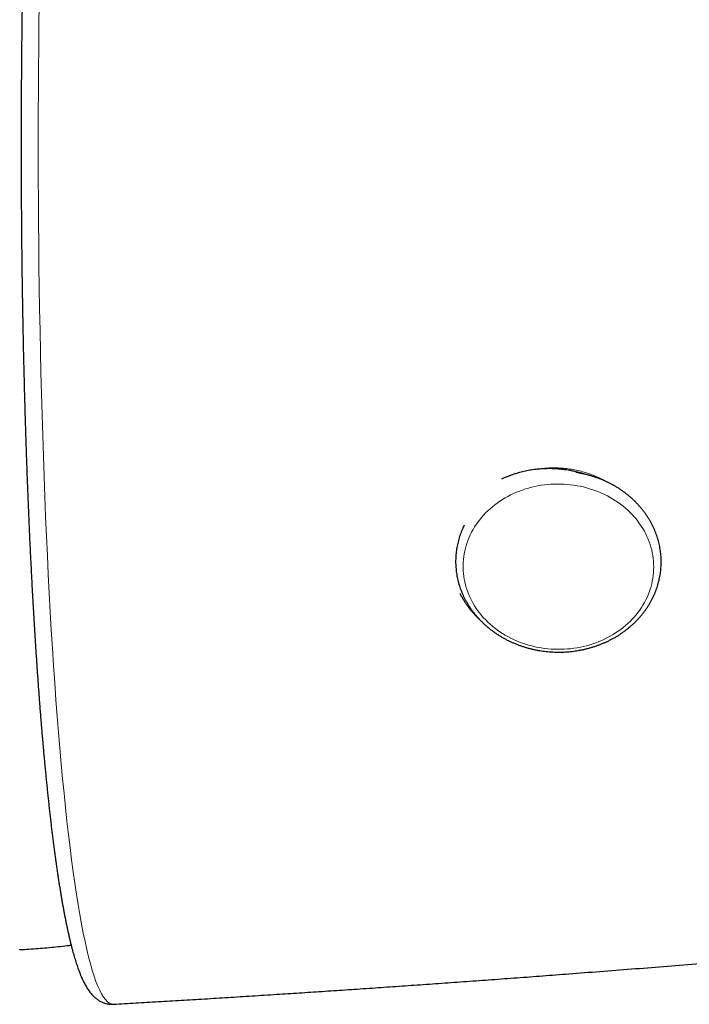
# Model space of a CAD drawing. Header units: millimetres. Extents: x 8 to 701, y 12 to 648.
# Tile 78 of 205: x 373 to 392, y 238 to 266. Entities that reach past the tile are written whole.
import ezdxf

# ---------------------------------------------------------------- set-up
doc = ezdxf.new("R2010")
doc.units = ezdxf.units.MM

msp = doc.modelspace()

# ---------------------------------------------------------------- linework, layer by layer
at = {"color": 252, "linetype": 'Continuous', "lineweight": 0, "flags": 128}
for points in [[(373.739, 266.644), (373.731, 266.032), (373.724, 265.417), (373.718, 264.8), (373.714, 264.182), (373.712, 263.563), (373.71, 262.944), (373.71, 262.324), (373.712, 261.704), (373.715, 261.085), (373.719, 260.467), (373.724, 259.851), (373.731, 259.236), (373.739, 258.624), (373.749, 258.014), (373.76, 257.407), (373.772, 256.804), (373.786, 256.204), (373.801, 255.609), (373.817, 255.018), (373.835, 254.432), (373.854, 253.852), (373.874, 253.277), (373.896, 252.708), (373.918, 252.146), (373.942, 251.59), (373.968, 251.042), (373.994, 250.502), (374.022, 249.969), (374.05, 249.444), (374.08, 248.928), (374.111, 248.421), (374.144, 247.924), (374.177, 247.435), (374.211, 246.957), (374.247, 246.489), (374.283, 246.031), (374.32, 245.585), (374.359, 245.149), (374.398, 244.725), (374.439, 244.312), (374.48, 243.911), (374.522, 243.523), (374.565, 243.147), (374.609, 242.783), (374.653, 242.433), (374.698, 242.095), (374.744, 241.771), (374.791, 241.461), (374.839, 241.164), (374.887, 240.882), (374.935, 240.613), (374.985, 240.359), (375.034, 240.119), (375.085, 239.894), (375.136, 239.684), (375.187, 239.488), (375.239, 239.308), (375.291, 239.143), (375.343, 238.993), (375.396, 238.859), (375.449, 238.74), (375.502, 238.636), (375.556, 238.548), (375.609, 238.476), (375.663, 238.42), (375.717, 238.379), (375.771, 238.354), (375.825, 238.345), (375.84, 238.345)], [(388.307, 253.059), (388.399, 253.061), (388.492, 253.06), (388.584, 253.056), (388.677, 253.05), (388.769, 253.041), (388.86, 253.029), (388.952, 253.014), (389.042, 252.997), (389.132, 252.977), (389.221, 252.954), (389.309, 252.929), (389.396, 252.901), (389.482, 252.871), (389.566, 252.838), (389.649, 252.802), (389.731, 252.764), (389.811, 252.724), (389.89, 252.681), (389.967, 252.636), (390.042, 252.589), (390.115, 252.54), (390.186, 252.488), (390.255, 252.435), (390.322, 252.379), (390.387, 252.321), (390.449, 252.262), (390.509, 252.2), (390.567, 252.137), (390.622, 252.073), (390.674, 252.006), (390.724, 251.938), (390.771, 251.869), (390.815, 251.798), (390.857, 251.727), (390.895, 251.653), (390.931, 251.579), (390.964, 251.504), (390.993, 251.428), (391.02, 251.351), (391.044, 251.273), (391.064, 251.195), (391.082, 251.116), (391.096, 251.037), (391.107, 250.957), (391.115, 250.877), (391.12, 250.797), (391.122, 250.717), (391.12, 250.636), (391.116, 250.556), (391.108, 250.476), (391.097, 250.397), (391.082, 250.317), (391.065, 250.239), (391.045, 250.16), (391.021, 250.083), (390.995, 250.006), (390.965, 249.93), (390.932, 249.855), (390.897, 249.781), (390.858, 249.708), (390.817, 249.636), (390.773, 249.566), (390.726, 249.497), (390.676, 249.429), (390.624, 249.363), (390.569, 249.299), (390.511, 249.236), (390.452, 249.175), (390.389, 249.115), (390.325, 249.058), (390.258, 249.003), (390.189, 248.949), (390.118, 248.898), (390.045, 248.849), (389.97, 248.802), (389.893, 248.758), (389.814, 248.715), (389.734, 248.675), (389.653, 248.638), (389.569, 248.603), (389.485, 248.57), (389.399, 248.54), (389.312, 248.513), (389.224, 248.488), (389.135, 248.465), (389.046, 248.446), (388.955, 248.429), (388.864, 248.415), (388.772, 248.403), (388.68, 248.395), (388.588, 248.389), (388.495, 248.385), (388.403, 248.385), (388.31, 248.387), (388.218, 248.392), (388.126, 248.4), (388.034, 248.411), (387.942, 248.424), (387.852, 248.44), (387.761, 248.458), (387.672, 248.48), (387.584, 248.504), (387.496, 248.53), (387.41, 248.559), (387.324, 248.591), (387.241, 248.625), (387.158, 248.662), (387.077, 248.701), (386.998, 248.743), (386.92, 248.786), (386.844, 248.833), (386.77, 248.881), (386.698, 248.931), (386.627, 248.984), (386.559, 249.039), (386.494, 249.095), (386.43, 249.154), (386.369, 249.215), (386.31, 249.277), (386.254, 249.341), (386.2, 249.406), (386.149, 249.473), (386.101, 249.542), (386.055, 249.612), (386.012, 249.683), (385.972, 249.756), (385.935, 249.829), (385.901, 249.904), (385.869, 249.98), (385.841, 250.056), (385.816, 250.133), (385.794, 250.211), (385.775, 250.29), (385.759, 250.369), (385.746, 250.449), (385.737, 250.529), (385.73, 250.609), (385.727, 250.689), (385.727, 250.769), (385.73, 250.849), (385.736, 250.93), (385.746, 251.009), (385.758, 251.089), (385.774, 251.168), (385.793, 251.246), (385.815, 251.324), (385.84, 251.402), (385.868, 251.478), (385.899, 251.553), (385.933, 251.628), (385.971, 251.701), (386.01, 251.774), (386.053, 251.845), (386.099, 251.915), (386.147, 251.983), (386.198, 252.05), (386.252, 252.115), (386.308, 252.179), (386.367, 252.241), (386.428, 252.301), (386.491, 252.359), (386.557, 252.416), (386.625, 252.47), (386.695, 252.522), (386.767, 252.572), (386.841, 252.62), (386.917, 252.666), (386.994, 252.71), (387.074, 252.751), (387.155, 252.79), (387.237, 252.826), (387.321, 252.86), (387.406, 252.891), (387.493, 252.92), (387.58, 252.946), (387.669, 252.97), (387.758, 252.99), (387.848, 253.009), (387.939, 253.024), (388.03, 253.037), (388.122, 253.047), (388.214, 253.054), (388.307, 253.059)], [(373.17, 239.891), (373.185, 239.891)]]:
    msp.add_lwpolyline(points, dxfattribs=at)
at = {"color": 7, "linetype": 'Continuous', "lineweight": 30}
for points, knots in [([(374.194, 282.841), (374.191, 282.814), (374.18, 282.737), (374.163, 282.608), (374.143, 282.454), (374.123, 282.298), (374.103, 282.139), (374.083, 281.978), (374.064, 281.815), (374.045, 281.649), (374.026, 281.481), (374.007, 281.311), (373.989, 281.138), (373.97, 280.964), (373.952, 280.786), (373.934, 280.607), (373.916, 280.426), (373.899, 280.242), (373.881, 280.056), (373.864, 279.868), (373.847, 279.678), (373.83, 279.486), (373.813, 279.292), (373.797, 279.096), (373.781, 278.898), (373.765, 278.697), (373.749, 278.495), (373.733, 278.291), (373.718, 278.085), (373.703, 277.876), (373.688, 277.666), (373.673, 277.455), (373.659, 277.241), (373.644, 277.025), (373.63, 276.808), (373.616, 276.589), (373.603, 276.368), (373.589, 276.145), (373.576, 275.921), (373.563, 275.695), (373.55, 275.467), (373.538, 275.238), (373.525, 275.007), (373.513, 274.775), (373.501, 274.54), (373.49, 274.305), (373.478, 274.068), (373.467, 273.829), (373.456, 273.589), (373.445, 273.347), (373.435, 273.104), (373.425, 272.86), (373.415, 272.614), (373.405, 272.367), (373.395, 272.118), (373.386, 271.868), (373.377, 271.617), (373.368, 271.364), (373.36, 271.11), (373.352, 270.855), (373.344, 270.599), (373.336, 270.341), (373.328, 270.082), (373.321, 269.822), (373.314, 269.561), (373.307, 269.298), (373.301, 269.034), (373.294, 268.769), (373.289, 268.512), (373.283, 268.254), (373.278, 268.004), (373.273, 267.754), (373.269, 267.512), (373.264, 267.27), (373.26, 267.027), (373.256, 266.784), (373.253, 266.541), (373.249, 266.297), (373.246, 266.053), (373.243, 265.809), (373.241, 265.564), (373.238, 265.32), (373.236, 265.076), (373.234, 264.832), (373.232, 264.588), (373.23, 264.345), (373.229, 264.103), (373.228, 263.863), (373.227, 263.628), (373.226, 263.401), (373.226, 263.202), (373.225, 263.026), (373.225, 262.852), (373.225, 262.729), (373.225, 262.658)], [0, 0, 0, 0, 0.006333, 0.017812, 0.029276, 0.040727, 0.052165, 0.063591, 0.075006, 0.08641, 0.097804, 0.109189, 0.120564, 0.131932, 0.143291, 0.154643, 0.165988, 0.177326, 0.188658, 0.199984, 0.211305, 0.22262, 0.233931, 0.245237, 0.256538, 0.267836, 0.279129, 0.29042, 0.301707, 0.312991, 0.324273, 0.335552, 0.346829, 0.358105, 0.369378, 0.380651, 0.391922, 0.403192, 0.414462, 0.425731, 0.437, 0.44827, 0.459539, 0.47081, 0.482082, 0.493354, 0.504629, 0.515906, 0.527185, 0.538466, 0.549751, 0.561039, 0.572331, 0.583628, 0.594929, 0.606236, 0.617549, 0.628868, 0.640195, 0.65153, 0.662873, 0.674227, 0.68559, 0.696966, 0.708355, 0.719758, 0.731177, 0.742613, 0.75407, 0.76437, 0.775839, 0.786136, 0.796431, 0.806724, 0.817015, 0.827302, 0.837585, 0.847864, 0.858137, 0.868404, 0.878663, 0.888912, 0.899147, 0.909365, 0.919559, 0.929717, 0.939823, 0.949841, 0.959701, 0.969223, 0.978235, 0.984609, 0.991171, 1, 1, 1, 1]), ([(373.225, 262.658), (373.225, 262.569), (373.225, 262.444), (373.225, 262.259), (373.226, 262.1), (373.226, 261.91), (373.227, 261.711), (373.228, 261.501), (373.229, 261.285), (373.23, 261.063), (373.231, 260.837), (373.233, 260.607), (373.235, 260.375), (373.237, 260.14), (373.239, 259.904), (373.241, 259.666), (373.244, 259.427), (373.247, 259.187), (373.25, 258.947), (373.254, 258.705), (373.257, 258.464), (373.261, 258.221), (373.265, 257.979), (373.27, 257.737), (373.274, 257.494), (373.279, 257.252), (373.284, 257.009), (373.289, 256.767), (373.295, 256.525), (373.301, 256.284), (373.307, 256.043), (373.313, 255.802), (373.319, 255.562), (373.326, 255.322), (373.333, 255.083), (373.34, 254.844), (373.347, 254.607), (373.355, 254.37), (373.362, 254.133), (373.37, 253.898), (373.378, 253.663), (373.387, 253.429), (373.396, 253.196), (373.404, 252.964), (373.413, 252.733), (373.423, 252.503), (373.432, 252.274), (373.442, 252.046), (373.452, 251.82), (373.462, 251.594), (373.472, 251.37), (373.483, 251.146), (373.494, 250.925), (373.505, 250.704), (373.516, 250.484), (373.527, 250.266), (373.539, 250.05), (373.551, 249.834), (373.563, 249.621), (373.575, 249.408), (373.588, 249.197), (373.6, 248.988), (373.613, 248.78), (373.626, 248.573), (373.639, 248.369), (373.653, 248.165), (373.666, 247.964), (373.68, 247.764), (373.694, 247.566), (373.708, 247.369), (373.722, 247.174), (373.737, 246.981), (373.751, 246.79), (373.766, 246.6), (373.781, 246.412), (373.797, 246.226), (373.812, 246.042), (373.827, 245.86), (373.843, 245.68), (373.859, 245.502), (373.875, 245.325), (373.891, 245.151), (373.908, 244.978), (373.924, 244.808), (373.941, 244.639), (373.958, 244.473), (373.975, 244.309), (373.992, 244.146), (374.009, 243.986), (374.027, 243.828), (374.044, 243.672), (374.062, 243.518), (374.08, 243.366), (374.098, 243.217), (374.116, 243.069), (374.135, 242.924), (374.153, 242.781), (374.172, 242.64), (374.191, 242.502), (374.209, 242.365), (374.228, 242.231), (374.248, 242.099), (374.267, 241.97), (374.286, 241.842), (374.306, 241.717), (374.326, 241.595), (374.345, 241.474), (374.365, 241.356), (374.385, 241.24), (374.406, 241.126), (374.426, 241.015), (374.446, 240.906), (374.467, 240.8), (374.488, 240.695), (374.509, 240.593), (374.53, 240.494), (374.551, 240.396), (374.572, 240.301), (374.594, 240.208), (374.615, 240.118), (374.637, 240.029), (374.659, 239.943), (374.682, 239.859), (374.704, 239.778), (374.727, 239.698), (374.75, 239.621), (374.774, 239.545), (374.797, 239.472), (374.821, 239.401), (374.846, 239.331), (374.871, 239.264), (374.897, 239.198), (374.923, 239.134), (374.951, 239.072), (374.979, 239.011), (375.008, 238.952), (375.039, 238.894), (375.07, 238.839), (375.103, 238.786), (375.137, 238.736), (375.171, 238.689), (375.206, 238.646), (375.24, 238.607), (375.275, 238.571), (375.31, 238.539), (375.346, 238.509), (375.382, 238.482), (375.418, 238.458), (375.456, 238.435), (375.494, 238.415), (375.533, 238.398), (375.573, 238.382), (375.614, 238.369), (375.656, 238.359), (375.699, 238.351), (375.742, 238.346), (375.786, 238.344), (375.819, 238.344), (375.837, 238.345), (375.84, 238.345)], [0, 0, 0, 0, 0.007071, 0.009951, 0.014732, 0.019701, 0.025036, 0.030607, 0.036364, 0.042264, 0.048279, 0.054387, 0.060571, 0.066818, 0.073119, 0.079466, 0.085853, 0.092274, 0.098724, 0.105202, 0.111702, 0.118224, 0.124764, 0.131322, 0.137894, 0.14448, 0.151079, 0.157689, 0.16431, 0.17094, 0.177579, 0.184226, 0.19088, 0.197542, 0.20421, 0.210883, 0.217562, 0.224246, 0.230935, 0.237628, 0.244325, 0.251026, 0.257731, 0.264439, 0.271149, 0.277863, 0.284579, 0.291298, 0.298018, 0.304741, 0.311466, 0.318193, 0.324921, 0.331651, 0.338382, 0.345114, 0.351848, 0.358582, 0.365318, 0.372054, 0.378792, 0.385529, 0.392268, 0.399007, 0.405746, 0.412486, 0.419226, 0.425966, 0.432707, 0.439447, 0.446188, 0.452929, 0.459669, 0.46641, 0.47315, 0.47989, 0.486629, 0.493369, 0.500108, 0.506847, 0.513585, 0.520323, 0.52706, 0.533796, 0.540533, 0.547268, 0.554003, 0.560738, 0.567471, 0.574204, 0.580937, 0.587668, 0.5944, 0.60113, 0.60786, 0.614589, 0.621318, 0.628046, 0.634774, 0.641501, 0.648228, 0.654954, 0.661681, 0.668407, 0.675133, 0.68186, 0.688587, 0.695315, 0.702043, 0.708773, 0.715504, 0.722237, 0.728973, 0.735711, 0.742452, 0.749198, 0.755948, 0.762704, 0.769466, 0.776236, 0.783016, 0.789805, 0.796608, 0.803425, 0.810259, 0.817113, 0.82399, 0.830893, 0.837829, 0.844801, 0.851814, 0.858877, 0.865994, 0.873171, 0.880411, 0.887713, 0.895059, 0.902414, 0.909675, 0.916734, 0.923476, 0.929827, 0.935766, 0.941313, 0.94651, 0.951404, 0.956041, 0.960462, 0.964706, 0.968804, 0.972784, 0.976673, 0.980492, 0.984261, 0.987999, 0.991722, 0.995445, 0.999181, 1, 1, 1, 1]), ([(388.657, 253.458), (388.626, 253.463), (388.582, 253.469), (388.517, 253.477), (388.462, 253.482), (388.395, 253.488), (388.326, 253.492), (388.252, 253.495), (388.177, 253.496), (388.099, 253.495), (388.02, 253.493), (387.94, 253.488), (387.859, 253.482), (387.777, 253.473), (387.696, 253.462), (387.614, 253.449), (387.532, 253.434), (387.45, 253.417), (387.369, 253.397), (387.288, 253.375), (387.208, 253.351), (387.128, 253.325), (387.049, 253.296), (386.971, 253.266), (386.895, 253.233), (386.845, 253.21), (386.82, 253.198)], [0, 0, 0, 0, 0.049585, 0.069551, 0.102721, 0.137164, 0.17412, 0.212705, 0.252565, 0.293415, 0.335054, 0.377331, 0.420133, 0.463374, 0.506985, 0.550912, 0.595112, 0.639548, 0.684191, 0.729016, 0.774002, 0.819133, 0.864391, 0.909765, 0.955243, 1, 1, 1, 1]), ([(389.174, 253.338), (389.172, 253.338), (389.143, 253.348), (389.088, 253.364), (389.008, 253.386), (388.931, 253.406), (388.861, 253.421), (388.8, 253.434), (388.734, 253.446), (388.687, 253.454), (388.657, 253.458)], [0, 0, 0, 0, 0.012111, 0.171001, 0.327733, 0.480039, 0.620704, 0.731786, 0.83233, 1, 1, 1, 1]), ([(387.158, 248.564), (387.174, 248.558), (387.216, 248.54), (387.287, 248.512), (387.372, 248.481), (387.458, 248.453), (387.545, 248.427), (387.633, 248.404), (387.722, 248.383), (387.811, 248.364), (387.901, 248.348), (387.991, 248.335), (388.082, 248.324), (388.173, 248.315), (388.265, 248.309), (388.356, 248.306), (388.448, 248.305), (388.539, 248.307), (388.631, 248.311), (388.722, 248.318), (388.813, 248.327), (388.904, 248.339), (388.994, 248.353), (389.084, 248.37), (389.173, 248.389), (389.261, 248.411), (389.349, 248.435), (389.435, 248.461), (389.521, 248.49), (389.605, 248.522), (389.688, 248.555), (389.77, 248.591), (389.851, 248.629), (389.93, 248.67), (390.008, 248.712), (390.084, 248.757), (390.159, 248.804), (390.232, 248.853), (390.303, 248.904), (390.372, 248.957), (390.439, 249.012), (390.504, 249.068), (390.568, 249.127), (390.629, 249.187), (390.687, 249.249), (390.744, 249.312), (390.798, 249.377), (390.85, 249.444), (390.899, 249.512), (390.946, 249.581), (390.991, 249.651), (391.033, 249.723), (391.072, 249.796), (391.109, 249.87), (391.143, 249.945), (391.174, 250.02), (391.203, 250.097), (391.228, 250.174), (391.251, 250.252), (391.272, 250.33), (391.289, 250.409), (391.304, 250.489), (391.315, 250.569), (391.324, 250.649), (391.33, 250.729), (391.333, 250.81), (391.334, 250.89), (391.331, 250.971), (391.326, 251.051), (391.317, 251.131), (391.306, 251.211), (391.292, 251.29), (391.276, 251.37), (391.256, 251.448), (391.233, 251.526), (391.208, 251.604), (391.18, 251.68), (391.15, 251.756), (391.116, 251.831), (391.08, 251.905), (391.042, 251.978), (391.001, 252.05), (390.957, 252.121), (390.91, 252.191), (390.862, 252.259), (390.81, 252.326), (390.757, 252.391), (390.701, 252.455), (390.643, 252.518), (390.583, 252.579), (390.52, 252.638), (390.455, 252.695), (390.389, 252.751), (390.32, 252.804), (390.25, 252.856), (390.178, 252.906), (390.104, 252.953), (390.028, 252.999), (389.951, 253.043), (389.872, 253.084), (389.792, 253.123), (389.71, 253.16), (389.627, 253.195), (389.543, 253.227), (389.458, 253.257), (389.372, 253.285), (389.285, 253.31), (389.197, 253.333), (389.108, 253.353), (389.018, 253.371), (388.955, 253.382), (388.921, 253.387), (388.917, 253.388)], [0, 0, 0, 0, 0.005069, 0.014321, 0.023575, 0.032831, 0.042088, 0.051346, 0.060606, 0.069867, 0.079128, 0.088391, 0.097654, 0.106919, 0.116183, 0.125448, 0.134714, 0.143979, 0.153245, 0.162511, 0.171777, 0.181043, 0.190309, 0.199574, 0.208839, 0.218104, 0.227367, 0.23663, 0.245892, 0.255152, 0.264412, 0.273669, 0.282925, 0.292178, 0.301429, 0.310678, 0.319923, 0.329165, 0.338404, 0.347638, 0.356869, 0.366094, 0.375315, 0.38453, 0.39374, 0.402944, 0.412142, 0.421333, 0.430518, 0.439696, 0.448867, 0.458031, 0.467188, 0.476338, 0.485481, 0.494617, 0.503747, 0.512871, 0.521989, 0.531101, 0.540209, 0.549311, 0.558411, 0.567507, 0.5766, 0.585691, 0.594782, 0.603872, 0.612961, 0.622052, 0.631144, 0.640239, 0.649336, 0.658437, 0.667542, 0.676651, 0.685766, 0.694886, 0.704011, 0.713143, 0.722282, 0.731427, 0.740579, 0.749737, 0.758903, 0.768074, 0.777253, 0.786438, 0.795629, 0.804826, 0.81403, 0.823238, 0.832452, 0.841671, 0.850894, 0.860122, 0.869354, 0.878589, 0.887828, 0.89707, 0.906315, 0.915563, 0.924813, 0.934065, 0.943319, 0.952575, 0.961832, 0.971091, 0.980351, 0.989612, 0.998874, 1, 1, 1, 1]), ([(385.759, 251.894), (385.751, 251.877), (385.73, 251.835), (385.701, 251.768), (385.67, 251.692), (385.642, 251.615), (385.617, 251.538), (385.595, 251.46), (385.575, 251.381), (385.559, 251.302), (385.545, 251.222), (385.534, 251.142), (385.526, 251.062), (385.52, 250.982), (385.518, 250.901), (385.518, 250.821), (385.522, 250.74), (385.528, 250.66), (385.537, 250.58), (385.549, 250.5), (385.563, 250.421), (385.581, 250.342), (385.601, 250.263), (385.624, 250.185), (385.65, 250.108), (385.679, 250.032), (385.71, 249.956), (385.744, 249.881), (385.781, 249.807), (385.82, 249.735), (385.862, 249.663), (385.906, 249.592), (385.953, 249.523), (386.003, 249.455), (386.054, 249.389), (386.109, 249.324), (386.165, 249.26), (386.224, 249.198), (386.285, 249.138), (386.348, 249.079), (386.413, 249.022), (386.48, 248.967), (386.549, 248.914), (386.62, 248.863), (386.693, 248.813), (386.767, 248.766), (386.843, 248.721), (386.921, 248.678), (387, 248.637), (387.079, 248.599), (387.132, 248.576), (387.158, 248.564)], [0, 0, 0, 0, 0.014135, 0.034674, 0.055199, 0.075708, 0.096204, 0.116688, 0.137159, 0.157619, 0.17807, 0.198512, 0.218948, 0.239378, 0.259804, 0.280228, 0.300652, 0.321076, 0.341502, 0.361932, 0.382367, 0.402809, 0.423259, 0.443719, 0.464189, 0.484671, 0.505165, 0.525673, 0.546195, 0.566732, 0.587283, 0.60785, 0.628431, 0.649028, 0.66964, 0.690266, 0.710907, 0.731562, 0.75223, 0.772911, 0.793604, 0.814309, 0.835025, 0.855751, 0.876487, 0.897231, 0.917984, 0.938744, 0.959512, 0.980285, 1, 1, 1, 1]), ([(385.635, 249.973), (385.646, 249.951), (385.67, 249.903), (385.711, 249.831), (385.757, 249.757), (385.805, 249.683), (385.856, 249.611), (385.909, 249.54), (385.965, 249.471), (386.024, 249.403), (386.085, 249.336), (386.144, 249.276), (386.183, 249.239), (386.2, 249.223)], [0, 0, 0, 0, 0.080453, 0.173526, 0.266836, 0.360385, 0.454176, 0.548215, 0.642507, 0.737058, 0.831877, 0.926975, 1, 1, 1, 1]), ([(375.84, 238.345), (376.049, 238.357), (376.471, 238.382), (377.109, 238.419), (377.757, 238.458), (378.416, 238.498), (379.085, 238.539), (379.764, 238.582), (380.434, 238.625), (381.095, 238.667), (381.745, 238.71), (382.404, 238.754), (383.071, 238.799), (383.748, 238.845), (384.432, 238.893), (385.126, 238.942), (385.828, 238.992), (386.539, 239.043), (387.259, 239.096), (387.987, 239.15), (388.769, 239.21), (389.606, 239.274), (390.497, 239.343), (391.401, 239.415), (392.27, 239.485), (393.103, 239.553), (393.898, 239.619), (394.702, 239.687), (395.514, 239.756), (396.336, 239.827), (397.216, 239.905), (398.156, 239.988), (399.157, 240.079), (400.17, 240.172), (400.978, 240.247), (401.448, 240.292), (401.577, 240.304)], [0, 0, 0, 0, 0.0243515, 0.0491072, 0.0742671, 0.0998311, 0.1257993, 0.1521717, 0.1789482, 0.2038484, 0.2290882, 0.2546676, 0.2805866, 0.3068452, 0.3334434, 0.3603812, 0.3876585, 0.4152754, 0.4432319, 0.4715279, 0.5001634, 0.5343483, 0.5690047, 0.6041327, 0.6397323, 0.6703077, 0.7012226, 0.7324768, 0.7640704, 0.7960034, 0.8282757, 0.8667465, 0.9056886, 0.9451019, 0.9849863, 1, 1, 1, 1]), ([(373.185, 239.891), (373.23, 239.893), (373.36, 239.9), (373.575, 239.915), (373.83, 239.934), (374.084, 239.957), (374.339, 239.982), (374.524, 240.002), (374.625, 240.014), (374.641, 240.016)], [0, 0, 0, 0, 0.092382, 0.2672442, 0.4421155, 0.6169964, 0.7918854, 0.9667809, 1, 1, 1, 1])]:
    msp.add_open_spline(points, degree=3, knots=knots, dxfattribs=at)
at = {"color": 252, "linetype": 'Continuous', "lineweight": 0}
msp.add_open_spline([(387.816, 253.477), (387.838, 253.481), (387.912, 253.494), (388.04, 253.507), (388.206, 253.518), (388.383, 253.519), (388.568, 253.509), (388.75, 253.487), (388.93, 253.455), (389.108, 253.411), (389.284, 253.356), (389.455, 253.292), (389.62, 253.217), (389.734, 253.159), (389.791, 253.124), (389.797, 253.12)], degree=3, knots=[0, 0, 0, 0, 0.03306, 0.109179, 0.185731, 0.275938, 0.365233, 0.454014, 0.542682, 0.631639, 0.721283, 0.811011, 0.90003, 0.988735, 1, 1, 1, 1], dxfattribs=at)

doc.saveas('drawing.dxf')
